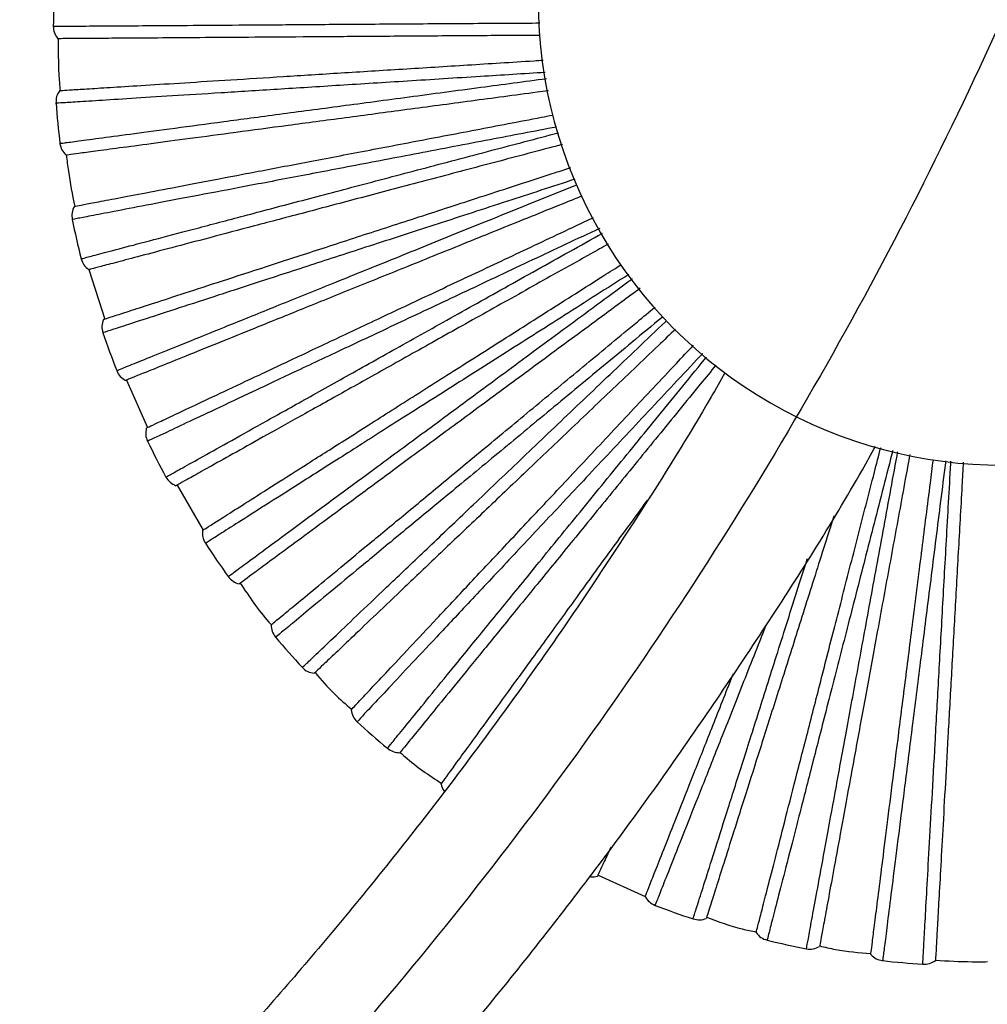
# Paper-space layout '_Inferior' of a CAD drawing. Header units: millimetres. Extents: x -509 to 509, y -547 to 549.
# Tile 12 of 32: x 305 to 409, y -291 to -185. Entities that reach past the tile are written whole.
import ezdxf

# ---------------------------------------------------------------- set-up
doc = ezdxf.new("R2010")
doc.units = ezdxf.units.MM

psp = doc.layouts.new('_Inferior')

# ---------------------------------------------------------------- linework, layer by layer
at = {"color": 7, "linetype": 'Continuous', "lineweight": 25}
for p, q in [((312.14, -211.61), (313.85, -216.93)), ((316.18, -223.5), (318.45, -228.6)), ((321.64, -234.79), (324.45, -239.62)), ((366.93, -276.73), (372.01, -279.03))]:
    psp.add_line(p, q, dxfattribs=at)
for centre, radius, start, end in [((410.49, -182.65), 50, 300, 120), ((410.49, -182.65), 50, 120, 300), ((408.82, -186.07), 100.5, 177.163, 179.6365), ((408.82, -186.07), 100.5, 184.3631, 186.8367), ((408.82, -186.07), 100.5, 191.5642, 194.0362), ((408.82, -186.07), 100.5, 198.7643, 201.236), ((408.82, -186.07), 100.5, 205.9644, 208.4357), ((408.82, -186.07), 100.5, 213.1644, 215.6356), ((408.82, -186.07), 100.5, 220.3643, 222.8356), ((408.82, -186.07), 100.5, 227.564, 230.0357), ((408.82, -186.07), 100.5, 249.1631, 251.6363), ((408.82, -186.07), 100.5, 256.3642, 258.8356), ((408.82, -186.07), 100.5, 263.5639, 266.0357)]:
    psp.add_arc(centre, radius, start, end, dxfattribs=at)
for points, knots in [([(450, 0), (450, -7.36), (449.82, -14.72), (449.1, -29.43), (448.55, -36.78), (446.39, -58.76), (444.23, -73.34), (438.48, -102.23), (434.9, -116.54), (426.35, -144.72), (421.38, -158.6), (410.11, -185.81), (403.81, -199.14), (389.92, -225.11), (382.34, -237.76), (365.98, -262.25), (357.2, -274.1), (338.51, -296.86), (318.71, -318.71), (296.86, -338.51), (274.09, -357.2), (262.25, -365.98), (237.76, -382.34), (225.12, -389.92), (199.14, -403.81), (185.81, -410.11), (158.6, -421.38), (144.72, -426.35), (116.54, -434.9), (102.24, -438.48), (73.35, -444.23), (58.76, -446.39), (29.45, -449.28), (14.73, -450), (-14.73, -450), (-29.45, -449.28), (-58.76, -446.39), (-73.34, -444.23), (-102.23, -438.48), (-116.54, -434.9), (-144.72, -426.35), (-158.6, -421.38), (-185.81, -410.11), (-199.14, -403.81), (-225.11, -389.92), (-237.76, -382.34), (-262.25, -365.98), (-274.1, -357.2), (-296.86, -338.51), (-318.71, -318.71), (-338.51, -296.86), (-357.2, -274.09), (-365.98, -262.25), (-382.34, -237.76), (-389.92, -225.12), (-403.81, -199.14), (-410.11, -185.81), (-421.38, -158.6), (-426.35, -144.72), (-434.9, -116.54), (-438.48, -102.24), (-444.23, -73.35), (-446.39, -58.76), (-449.28, -29.45), (-450, -14.73), (-450, 0)], [0, 0, 0, 0, 0.015625, 0.015625, 0.03125, 0.03125, 0.0625, 0.0625, 0.09375, 0.09375, 0.125, 0.125, 0.15625, 0.15625, 0.1875, 0.1875, 0.21875, 0.21875, 0.25, 0.28125, 0.28125, 0.3125, 0.3125, 0.34375, 0.34375, 0.375, 0.375, 0.40625, 0.40625, 0.4375, 0.4375, 0.46875, 0.46875, 0.5, 0.5, 0.53125, 0.53125, 0.5625, 0.5625, 0.59375, 0.59375, 0.625, 0.625, 0.65625, 0.65625, 0.6875, 0.6875, 0.71875, 0.71875, 0.75, 0.78125, 0.78125, 0.8125, 0.8125, 0.84375, 0.84375, 0.875, 0.875, 0.90625, 0.90625, 0.9375, 0.9375, 0.96875, 0.96875, 1, 1, 1, 1]), ([(308.32, -185.43), (308.42, -185.43), (308.62, -185.43), (310.22, -185.42), (312.76, -185.4), (316.27, -185.38), (320.7, -185.35), (325.97, -185.31), (332.03, -185.27), (338.78, -185.22), (346.13, -185.17), (353.45, -185.12), (358.43, -185.09), (360.67, -185.08)], [0, 0, 0, 0, 0.092666, 0.185462, 0.278413, 0.370541, 0.462926, 0.555757, 0.64784, 0.740384, 0.83308, 0.92515, 1, 1, 1, 1]), ([(360.67, -186.41), (360.43, -186.41), (357.72, -186.43), (352.7, -186.46), (345.7, -186.51), (339.04, -186.56), (332.82, -186.6), (327.17, -186.64), (322.19, -186.68), (317.96, -186.71), (314.53, -186.73), (311.91, -186.75), (310.1, -186.76), (309.02, -186.77), (308.88, -186.77), (308.82, -186.77)], [0, 0, 0, 0, 0.007962, 0.090062, 0.173859, 0.258911, 0.344733, 0.430813, 0.516629, 0.60167, 0.68545, 0.767528, 0.847517, 0.925093, 1, 1, 1, 1]), ([(308.86, -186.77), (308.85, -188.04), (308.85, -189.9), (309, -191.76), (309.05, -192.35)], [0, 0, 0, 0, 0.682696, 1, 1, 1, 1]), ([(309.01, -192.35), (309.08, -192.35), (309.21, -192.34), (310.29, -192.27), (312.1, -192.16), (314.71, -191.99), (318.14, -191.78), (322.36, -191.51), (327.33, -191.2), (332.97, -190.84), (339.18, -190.45), (345.83, -190.04), (352.81, -189.6), (357.91, -189.28), (360.71, -189.1), (361.04, -189.08)], [0, 0, 0, 0, 0.0746793, 0.1520203, 0.2317666, 0.3135953, 0.397121, 0.4819033, 0.5674591, 0.6532778, 0.7388394, 0.8236334, 0.907176, 0.9890263, 1, 1, 1, 1]), ([(361.26, -190.4), (358.92, -190.55), (353.81, -190.87), (346.39, -191.34), (339.05, -191.8), (332.31, -192.23), (326.26, -192.61), (320.99, -192.94), (316.57, -193.22), (313.07, -193.44), (310.49, -193.6), (309.04, -193.69), (308.44, -193.73), (308.61, -193.72), (308.61, -193.72)], [0, 0, 0, 0, 0.078216, 0.170711, 0.262465, 0.354332, 0.446794, 0.538482, 0.630485, 0.722856, 0.814508, 0.906685, 0.999483, 1, 1, 1, 1]), ([(309.03, -198.03), (309.13, -198.02), (309.33, -198), (310.92, -197.78), (313.43, -197.45), (316.92, -196.98), (321.3, -196.4), (326.53, -195.7), (332.54, -194.9), (339.23, -194.01), (346.52, -193.04), (353.92, -192.05), (359.01, -191.37), (361.37, -191.06)], [0, 0, 0, 0, 0.09219, 0.184509, 0.276983, 0.368638, 0.460548, 0.552902, 0.644512, 0.73658, 0.828801, 0.920397, 1, 1, 1, 1]), ([(361.6, -192.37), (361.19, -192.43), (358.34, -192.81), (353.19, -193.49), (346.26, -194.42), (339.65, -195.3), (333.49, -196.12), (327.89, -196.87), (322.95, -197.53), (318.76, -198.09), (315.35, -198.54), (312.76, -198.89), (310.97, -199.13), (309.89, -199.27), (309.76, -199.29), (309.7, -199.3)], [0, 0, 0, 0, 0.013593, 0.095226, 0.178548, 0.263117, 0.348452, 0.434044, 0.519373, 0.603931, 0.687235, 0.768847, 0.848382, 0.925518, 1, 1, 1, 1]), ([(310.59, -204.81), (310.65, -204.8), (310.78, -204.77), (311.85, -204.57), (313.62, -204.23), (316.2, -203.74), (319.57, -203.1), (323.72, -202.3), (328.61, -201.37), (334.16, -200.31), (340.28, -199.15), (346.82, -197.9), (353.69, -196.59), (358.8, -195.61), (361.64, -195.07), (362.05, -194.99)], [0, 0, 0, 0, 0.074462, 0.151578, 0.231092, 0.312683, 0.395965, 0.480501, 0.565808, 0.651377, 0.736689, 0.821237, 0.904536, 0.986148, 1, 1, 1, 1]), ([(362.46, -196.27), (360.06, -196.73), (354.94, -197.71), (347.54, -199.12), (340.32, -200.5), (333.68, -201.77), (327.73, -202.9), (322.54, -203.89), (318.19, -204.72), (314.74, -205.38), (312.21, -205.86), (310.78, -206.14), (310.19, -206.25), (310.36, -206.22), (310.36, -206.22)], [0, 0, 0, 0, 0.081191, 0.173387, 0.264845, 0.356415, 0.448579, 0.539971, 0.631677, 0.72375, 0.815107, 0.906986, 0.999484, 1, 1, 1, 1]), ([(311.32, -210.45), (311.42, -210.42), (311.61, -210.37), (313.16, -209.96), (315.61, -209.31), (319.01, -208.42), (323.29, -207.29), (328.39, -205.94), (334.25, -204.39), (340.77, -202.67), (347.88, -200.79), (355.2, -198.86), (360.27, -197.52), (362.68, -196.88)], [0, 0, 0, 0, 0.091866, 0.183861, 0.27601, 0.367344, 0.45893, 0.550961, 0.642249, 0.733994, 0.825891, 0.917165, 1, 1, 1, 1]), ([(363.12, -198.15), (362.6, -198.28), (359.7, -199.05), (354.56, -200.41), (347.8, -202.19), (341.35, -203.9), (335.34, -205.49), (329.88, -206.93), (325.06, -208.2), (320.97, -209.28), (317.65, -210.16), (315.12, -210.83), (313.37, -211.29), (312.32, -211.57), (312.2, -211.6), (312.13, -211.62)], [0, 0, 0, 0, 0.017609, 0.09891, 0.181892, 0.266117, 0.351105, 0.436348, 0.52133, 0.605543, 0.688508, 0.769788, 0.849, 0.925822, 1, 1, 1, 1]), ([(309.73, -199.29), (309.79, -199.87), (310.01, -201.72), (310.37, -203.55), (310.62, -204.81)], [0, 0, 0, 0, 0.310626, 1, 1, 1, 1]), ([(313.71, -216.97), (313.77, -216.95), (313.9, -216.91), (314.93, -216.58), (316.65, -216.02), (319.14, -215.21), (322.41, -214.15), (326.43, -212.84), (331.16, -211.3), (336.54, -209.56), (342.45, -207.63), (348.79, -205.58), (355.45, -203.41), (360.54, -201.76), (363.44, -200.82), (363.99, -200.64)], [0, 0, 0, 0, 0.074069, 0.150779, 0.229874, 0.311034, 0.393878, 0.477968, 0.562825, 0.647943, 0.732805, 0.816907, 0.899767, 0.980949, 1, 1, 1, 1]), ([(364.43, -201.89), (362, -202.69), (356.93, -204.34), (349.66, -206.7), (342.66, -208.97), (336.24, -211.06), (330.48, -212.93), (325.46, -214.57), (321.24, -215.94), (317.91, -217.02), (315.45, -217.82), (314.07, -218.27), (313.49, -218.45), (313.66, -218.4), (313.66, -218.4)], [0, 0, 0, 0, 0.084694, 0.176539, 0.267648, 0.358869, 0.450682, 0.541725, 0.633081, 0.724803, 0.815812, 0.907341, 0.999486, 1, 1, 1, 1]), ([(315.14, -222.47), (315.24, -222.44), (315.42, -222.36), (316.91, -221.76), (319.26, -220.81), (322.52, -219.5), (326.62, -217.84), (331.51, -215.86), (337.13, -213.59), (343.39, -211.07), (350.2, -208.31), (357.3, -205.45), (362.24, -203.45), (364.64, -202.48)], [0, 0, 0, 0, 0.091599, 0.183326, 0.275207, 0.366275, 0.457595, 0.549358, 0.64038, 0.731858, 0.823488, 0.914497, 1, 1, 1, 1]), ([(365.19, -203.7), (364.63, -203.93), (361.78, -205.08), (356.79, -207.09), (350.3, -209.72), (344.12, -212.21), (338.35, -214.54), (333.11, -216.66), (328.5, -218.52), (324.57, -220.11), (321.39, -221.39), (318.96, -222.38), (317.29, -223.05), (316.28, -223.46), (316.16, -223.51), (316.1, -223.53)], [0, 0, 0, 0, 0.019914, 0.101025, 0.183812, 0.26784, 0.352628, 0.437671, 0.522453, 0.606469, 0.68924, 0.770329, 0.849354, 0.925996, 1, 1, 1, 1]), ([(318.33, -228.65), (318.39, -228.62), (318.51, -228.57), (319.49, -228.1), (321.13, -227.34), (323.5, -226.22), (326.61, -224.76), (330.43, -222.96), (334.94, -220.84), (340.05, -218.43), (345.68, -215.78), (351.71, -212.94), (358.04, -209.97), (362.98, -207.64), (365.84, -206.3), (366.46, -206)], [0, 0, 0, 0, 0.073807, 0.150246, 0.229061, 0.309935, 0.392485, 0.476278, 0.560835, 0.645652, 0.730215, 0.814019, 0.896586, 0.977481, 1, 1, 1, 1]), ([(367.11, -207.17), (364.68, -208.32), (359.74, -210.64), (352.71, -213.95), (346.06, -217.08), (339.95, -219.96), (334.46, -222.54), (329.68, -224.79), (325.67, -226.68), (322.5, -228.17), (320.17, -229.27), (318.85, -229.89), (318.3, -230.14), (318.46, -230.07), (318.46, -230.07)], [0, 0, 0, 0, 0.088537, 0.179996, 0.270722, 0.36156, 0.452988, 0.543649, 0.634622, 0.725959, 0.816585, 0.90773, 0.999489, 1, 1, 1, 1]), ([(320.45, -233.93), (320.53, -233.88), (320.7, -233.78), (322.11, -233), (324.32, -231.76), (327.39, -230.05), (331.25, -227.89), (335.86, -225.32), (341.15, -222.36), (347.04, -219.07), (353.45, -215.48), (360.25, -211.69), (365.02, -209.02), (367.4, -207.7)], [0, 0, 0, 0, 0.091189, 0.182505, 0.273974, 0.364634, 0.455546, 0.546897, 0.637512, 0.72858, 0.819799, 0.910401, 1, 1, 1, 1]), ([(368.04, -208.86), (367.41, -209.21), (364.63, -210.77), (359.83, -213.45), (353.72, -216.86), (347.91, -220.11), (342.48, -223.15), (337.54, -225.91), (333.2, -228.33), (329.51, -230.4), (326.51, -232.07), (324.22, -233.35), (322.64, -234.23), (321.7, -234.76), (321.58, -234.83), (321.52, -234.86)], [0, 0, 0, 0, 0.023551, 0.10436, 0.18684, 0.270556, 0.35503, 0.439757, 0.524225, 0.607929, 0.690392, 0.771181, 0.849913, 0.92627, 1, 1, 1, 1]), ([(324.38, -239.66), (324.44, -239.62), (324.55, -239.55), (325.47, -238.97), (326.99, -238), (329.2, -236.6), (332.1, -234.76), (335.68, -232.49), (339.88, -229.82), (344.65, -226.79), (349.9, -223.46), (355.53, -219.89), (361.43, -216.14), (366.09, -213.19), (368.8, -211.47), (369.43, -211.07)], [0, 0, 0, 0, 0.073682, 0.14999, 0.228672, 0.309408, 0.391818, 0.475468, 0.559881, 0.644554, 0.728973, 0.812635, 0.895062, 0.975819, 1, 1, 1, 1]), ([(370.26, -212.12), (370.26, -212.12), (367.87, -213.63), (363.28, -216.55), (356.64, -220.77), (350.44, -224.7), (344.74, -228.32), (339.62, -231.57), (335.16, -234.4), (331.42, -236.78), (328.46, -238.66), (326.28, -240.04), (325.05, -240.82), (324.54, -241.14), (324.69, -241.05), (324.69, -241.05)], [0, 0, 0, 0, 0.000141, 0.090665, 0.181911, 0.272425, 0.363051, 0.454265, 0.544715, 0.635475, 0.726599, 0.817013, 0.907945, 0.99949, 1, 1, 1, 1]), ([(327.14, -244.63), (327.22, -244.57), (327.38, -244.45), (328.67, -243.5), (330.71, -241.99), (333.54, -239.91), (337.1, -237.28), (341.35, -234.15), (346.23, -230.56), (351.66, -226.55), (357.57, -222.2), (363.9, -217.53), (368.29, -214.29), (370.6, -212.59), (370.62, -212.58)], [0, 0, 0, 0, 0.0909539, 0.1820353, 0.2732694, 0.363696, 0.4543735, 0.54549, 0.6358718, 0.7267056, 0.8176898, 0.9080582, 0.9990607, 1, 1, 1, 1]), ([(371.45, -213.62), (370.79, -214.11), (368.15, -216.06), (363.65, -219.37), (358.02, -223.53), (352.65, -227.48), (347.65, -231.17), (343.1, -234.52), (339.09, -237.48), (335.69, -239.99), (332.92, -242.03), (330.81, -243.58), (329.36, -244.65), (328.49, -245.3), (328.38, -245.38), (328.33, -245.41)], [0, 0, 0, 0, 0.026648, 0.107201, 0.189419, 0.27287, 0.357075, 0.441534, 0.525734, 0.609173, 0.691375, 0.771906, 0.850389, 0.926504, 1, 1, 1, 1]), ([(331.77, -249.81), (331.82, -249.77), (331.92, -249.69), (332.75, -249), (334.14, -247.85), (336.16, -246.18), (338.81, -243.99), (342.07, -241.29), (345.91, -238.12), (350.26, -234.52), (355.05, -230.55), (360.19, -226.3), (365.58, -221.84), (369.89, -218.28), (372.43, -216.17), (373.07, -215.65)], [0, 0, 0, 0, 0.073478, 0.149575, 0.228039, 0.308552, 0.390734, 0.474153, 0.558333, 0.642772, 0.726957, 0.810387, 0.892587, 0.973121, 1, 1, 1, 1]), ([(373.89, -216.69), (373.87, -216.71), (371.67, -218.53), (367.46, -222.02), (361.4, -227.03), (355.74, -231.72), (350.54, -236.02), (345.87, -239.88), (341.8, -243.25), (338.38, -246.08), (335.68, -248.31), (333.7, -249.96), (332.57, -250.88), (332.11, -251.27), (332.24, -251.16), (332.24, -251.16)], [0, 0, 0, 0, 0.00106, 0.091501, 0.182663, 0.273094, 0.363637, 0.454767, 0.545134, 0.63581, 0.72685, 0.817181, 0.90803, 0.99949, 1, 1, 1, 1]), ([(335.12, -254.4), (335.19, -254.33), (335.34, -254.2), (336.5, -253.09), (338.34, -251.34), (340.88, -248.92), (344.09, -245.87), (347.91, -242.23), (352.3, -238.05), (357.18, -233.4), (362.5, -228.33), (368.2, -222.91), (372.17, -219.13), (374.25, -217.15), (374.29, -217.11)], [0, 0, 0, 0, 0.090897, 0.18192, 0.273097, 0.363467, 0.454087, 0.545146, 0.635471, 0.726247, 0.817174, 0.907485, 0.99843, 1, 1, 1, 1]), ([(375.28, -218.01), (374.66, -218.6), (372.25, -220.89), (368.18, -224.77), (363.11, -229.6), (358.29, -234.19), (353.78, -238.48), (349.69, -242.38), (346.08, -245.81), (343.02, -248.73), (340.53, -251.1), (338.64, -252.91), (337.33, -254.15), (336.54, -254.9), (336.45, -254.99), (336.4, -255.03)], [0, 0, 0, 0, 0.027863, 0.108316, 0.190432, 0.273777, 0.357878, 0.442231, 0.526326, 0.60966, 0.69176, 0.772191, 0.850576, 0.926596, 1, 1, 1, 1]), ([(340.36, -258.97), (340.41, -258.92), (340.5, -258.83), (341.24, -258.03), (342.48, -256.72), (344.27, -254.81), (346.62, -252.31), (349.52, -249.22), (352.92, -245.59), (356.79, -241.47), (361.05, -236.94), (365.61, -232.08), (370.4, -226.98), (374.28, -222.85), (376.59, -220.39), (377.21, -219.73)], [0, 0, 0, 0, 0.0733006, 0.1492137, 0.2274878, 0.3078058, 0.3897895, 0.4730066, 0.5569829, 0.6412172, 0.7251993, 0.8084278, 0.890428, 0.9707673, 1, 1, 1, 1]), ([(378.2, -220.62), (378.11, -220.72), (376.1, -222.86), (372.29, -226.92), (366.91, -232.65), (361.88, -238.01), (357.26, -242.93), (353.11, -247.35), (349.49, -251.2), (346.46, -254.43), (344.06, -256.99), (342.29, -258.87), (341.3, -259.93), (340.89, -260.37), (341, -260.24), (341, -260.24)], [0, 0, 0, 0, 0.004024, 0.094197, 0.185088, 0.275251, 0.365525, 0.456385, 0.546483, 0.636891, 0.727661, 0.817724, 0.908303, 0.999492, 1, 1, 1, 1]), ([(344.27, -263.1), (344.33, -263.02), (344.45, -262.87), (345.47, -261.63), (347.07, -259.66), (349.29, -256.94), (352.09, -253.51), (355.43, -249.42), (359.26, -244.72), (363.52, -239.49), (368.16, -233.81), (373.14, -227.71), (376.65, -223.4), (378.53, -221.1), (378.61, -221)], [0, 0, 0, 0, 0.0906479, 0.1814228, 0.2723499, 0.3624723, 0.4528447, 0.5436545, 0.6337323, 0.7242604, 0.8149385, 0.9050028, 0.9956991, 1, 1, 1, 1]), ([(379.61, -221.89), (379.05, -222.58), (376.92, -225.18), (373.35, -229.56), (368.93, -234.98), (364.72, -240.15), (360.78, -244.97), (357.21, -249.35), (354.07, -253.2), (351.39, -256.48), (349.22, -259.14), (347.57, -261.17), (346.42, -262.57), (345.74, -263.42), (345.65, -263.52), (345.61, -263.57)], [0, 0, 0, 0, 0.028801, 0.109176, 0.191213, 0.274478, 0.358498, 0.442769, 0.526783, 0.610037, 0.692057, 0.772411, 0.85072, 0.926667, 1, 1, 1, 1]), ([(380.59, -222.7), (380.1, -223.56), (377.15, -228.76), (371.38, -237.93), (362.37, -251.55), (352.03, -265.85), (340.36, -280.63), (328.44, -294.47), (315.01, -308.86), (299.75, -323.74), (282.4, -338.98), (264.29, -353.29), (245.45, -366.62), (225.94, -378.96), (205.81, -390.26), (185.11, -400.49), (163.91, -409.62), (142.27, -417.65), (120.21, -424.44), (103.98, -428.82), (95.04, -430.58), (93.65, -430.85)], [0, 0, 0, 0, 0.008186, 0.049106, 0.089082, 0.142499, 0.194119, 0.243939, 0.292651, 0.355901, 0.419157, 0.482405, 0.545647, 0.608892, 0.672139, 0.735388, 0.798636, 0.861883, 0.92513, 0.988377, 1, 1, 1, 1]), ([(95.89, -448.82), (102.85, -447.26), (117.42, -443.98), (139.26, -437.56), (161.41, -429.9), (183.13, -421.1), (204.37, -411.21), (225.08, -400.25), (245.21, -388.25), (264.69, -375.23), (283.51, -361.23), (301.7, -346.18), (319.31, -330.02), (335.08, -313.94), (349.12, -298.2), (361.53, -283.02), (373.46, -267.12), (384.76, -250.45), (392.55, -238.24), (396.32, -231.46), (396.79, -230.62)], [0, 0, 0, 0, 0.055903, 0.11711, 0.178317, 0.239525, 0.300733, 0.361941, 0.423147, 0.484349, 0.545552, 0.606945, 0.669345, 0.732842, 0.783395, 0.834633, 0.886558, 0.939163, 0.992443, 1, 1, 1, 1]), ([(383.95, -282.93), (383.96, -282.87), (384, -282.74), (384.27, -281.69), (384.72, -279.94), (385.37, -277.4), (386.22, -274.08), (387.27, -269.98), (388.51, -265.16), (389.92, -259.68), (391.46, -253.66), (393.12, -247.2), (394.86, -240.43), (396.28, -234.92), (397.12, -231.64), (397.35, -230.75)], [0, 0, 0, 0, 0.07326, 0.14913, 0.227361, 0.307634, 0.389572, 0.472743, 0.556672, 0.640859, 0.724794, 0.807976, 0.889931, 0.970225, 1, 1, 1, 1]), ([(398.64, -231.05), (398.61, -231.19), (397.87, -234.06), (396.49, -239.46), (394.53, -247.08), (392.71, -254.2), (391.03, -260.74), (389.52, -266.61), (388.21, -271.72), (387.11, -276.02), (386.23, -279.41), (385.59, -281.91), (385.23, -283.32), (385.08, -283.91), (385.12, -283.74), (385.12, -283.74)], [0, 0, 0, 0, 0.0045622, 0.0946866, 0.1855287, 0.275643, 0.3658681, 0.4566788, 0.5467283, 0.6370871, 0.7278078, 0.8178224, 0.9083522, 0.999492, 1, 1, 1, 1]), ([(389.36, -284.67), (389.38, -284.57), (389.41, -284.38), (389.7, -282.8), (390.16, -280.3), (390.8, -276.85), (391.59, -272.5), (392.55, -267.3), (393.64, -261.35), (394.86, -254.71), (396.19, -247.49), (397.61, -239.75), (398.62, -234.26), (399.16, -231.33), (399.18, -231.18)], [0, 0, 0, 0, 0.090599, 0.181325, 0.272203, 0.362277, 0.452601, 0.543362, 0.633391, 0.723871, 0.8145, 0.904516, 0.995163, 1, 1, 1, 1]), ([(400.48, -231.48), (400.32, -232.37), (399.71, -235.69), (398.69, -241.27), (397.42, -248.15), (396.22, -254.7), (395.1, -260.82), (394.08, -266.38), (393.18, -271.28), (392.42, -275.44), (391.8, -278.81), (391.32, -281.39), (391, -283.17), (390.8, -284.24), (390.78, -284.37), (390.77, -284.43)], [0, 0, 0, 0, 0.029326, 0.109658, 0.19165, 0.274871, 0.358845, 0.443071, 0.527039, 0.610248, 0.692224, 0.772534, 0.850801, 0.926707, 1, 1, 1, 1]), ([(396.28, -285.28), (396.29, -285.22), (396.31, -285.09), (396.44, -284.01), (396.67, -282.22), (397, -279.62), (397.43, -276.21), (397.96, -272.02), (398.58, -267.08), (399.29, -261.47), (400.07, -255.3), (400.91, -248.69), (401.78, -241.75), (402.49, -236.18), (402.9, -232.9), (403.01, -232.07)], [0, 0, 0, 0, 0.073451, 0.149519, 0.227953, 0.308436, 0.390587, 0.473975, 0.558123, 0.64253, 0.726684, 0.810083, 0.892251, 0.972755, 1, 1, 1, 1]), ([(404.33, -232.19), (404.33, -232.26), (403.96, -235.12), (403.28, -240.59), (402.29, -248.39), (401.37, -255.68), (400.53, -262.38), (399.77, -268.39), (399.11, -273.63), (398.55, -278.03), (398.11, -281.51), (397.79, -284.07), (397.61, -285.51), (397.53, -286.11), (397.55, -285.94), (397.55, -285.94)], [0, 0, 0, 0, 0.002227, 0.092562, 0.183618, 0.273943, 0.36438, 0.455404, 0.545665, 0.636236, 0.727169, 0.817395, 0.908137, 0.999491, 1, 1, 1, 1]), ([(401.87, -286.33), (401.88, -286.23), (401.89, -286.03), (401.98, -284.43), (402.12, -281.9), (402.31, -278.39), (402.56, -273.97), (402.86, -268.7), (403.2, -262.65), (403.57, -255.92), (403.98, -248.59), (404.42, -240.73), (404.73, -235.23), (404.9, -232.31), (404.9, -232.23)], [0, 0, 0, 0, 0.090789, 0.181705, 0.272773, 0.363036, 0.453549, 0.5445, 0.634717, 0.725386, 0.816205, 0.90641, 0.997247, 1, 1, 1, 1]), ([(406.23, -232.31), (406.18, -233.16), (406, -236.49), (405.68, -242.1), (405.29, -249.09), (404.92, -255.74), (404.57, -261.95), (404.26, -267.59), (403.98, -272.56), (403.75, -276.79), (403.55, -280.22), (403.41, -282.83), (403.31, -284.64), (403.25, -285.72), (403.24, -285.85), (403.23, -285.92)], [0, 0, 0, 0, 0.027844, 0.1082982, 0.1904157, 0.2737633, 0.3578655, 0.4422203, 0.5263167, 0.6096529, 0.6917538, 0.7721868, 0.8505728, 0.9265946, 1, 1, 1, 1]), ([(350.04, -266.97), (350.08, -266.92), (350.15, -266.82), (350.79, -265.94), (351.85, -264.48), (353.39, -262.36), (355.41, -259.58), (357.9, -256.16), (360.83, -252.13), (364.14, -247.56), (367.82, -242.5), (370.55, -238.75), (372.1, -236.62), (372.25, -236.4)], [0, 0, 0, 0, 0.089629, 0.182453, 0.278164, 0.376374, 0.476621, 0.578376, 0.68106, 0.784059, 0.886749, 0.988518, 1, 1, 1, 1]), ([(392.32, -238.08), (392.17, -238.55), (391.28, -241.34), (389.74, -246.21), (387.72, -252.59), (385.84, -258.51), (384.13, -263.9), (382.62, -268.64), (381.34, -272.68), (380.31, -275.95), (379.51, -278.45), (378.97, -280.17), (378.64, -281.2), (378.6, -281.33), (378.58, -281.39)], [0, 0, 0, 0, 0.01814, 0.108561, 0.200335, 0.292941, 0.385825, 0.478424, 0.570186, 0.660588, 0.749153, 0.835465, 0.919173, 1, 1, 1, 1]), ([(377.16, -281.45), (377.19, -281.36), (377.24, -281.17), (377.73, -279.64), (378.5, -277.22), (379.56, -273.87), (380.9, -269.66), (382.5, -264.62), (384.33, -258.86), (386.37, -252.4), (388.1, -246.97), (389.17, -243.58), (389.45, -242.71)], [0, 0, 0, 0, 0.107066, 0.214283, 0.321679, 0.428124, 0.534865, 0.642123, 0.748516, 0.85544, 0.962542, 1, 1, 1, 1]), ([(328.44, -245.33), (329.4, -246.78), (330.43, -248.34), (331.69, -249.71), (331.78, -249.8)], [0, 0, 0, 0, 0.9300189, 1, 1, 1, 1]), ([(384.97, -249.93), (384.76, -250.47), (383.64, -253.3), (381.82, -257.89), (379.58, -263.56), (377.64, -268.46), (376, -272.59), (374.71, -275.85), (373.76, -278.25), (373.23, -279.6), (373.01, -280.16), (373.07, -280), (373.07, -280)], [0, 0, 0, 0, 0.028692, 0.149677, 0.271447, 0.392197, 0.513361, 0.635011, 0.755714, 0.877107, 0.999319, 1, 1, 1, 1]), ([(336.48, -254.96), (337.16, -255.74), (338.37, -257.15), (339.79, -258.36), (340.43, -258.9)], [0, 0, 0, 0, 0.552481, 1, 1, 1, 1]), ([(372, -279.05), (372.03, -278.99), (372.08, -278.87), (372.48, -277.86), (373.14, -276.18), (374.11, -273.74), (375.37, -270.55), (376.92, -266.62), (378.77, -261.96), (380.31, -258.07), (381.29, -255.59), (381.5, -255.06)], [0, 0, 0, 0, 0.11037, 0.224673, 0.342532, 0.463468, 0.586912, 0.712213, 0.838657, 0.96549, 1, 1, 1, 1]), ([(345.64, -263.54), (345.81, -263.7), (347.19, -264.95), (348.75, -265.98), (350.11, -266.88)], [0, 0, 0, 0, 0.127658, 1, 1, 1, 1]), ([(350.04, -266.97), (350.1, -267.22), (350.17, -267.49), (350.37, -267.69), (350.39, -267.71)], [0, 0, 0, 0, 0.883545, 1, 1, 1, 1]), ([(368.31, -273.74), (368.28, -273.81), (367.88, -274.66), (367.43, -275.64), (366.95, -276.68), (366.9, -276.8), (366.87, -276.85)], [0, 0, 0, 0, 0.0305191, 0.3640983, 0.6876162, 1, 1, 1, 1]), ([(365.96, -276.87), (366.03, -276.89), (366.32, -276.98), (366.63, -276.91), (366.87, -276.85)], [0, 0, 0, 0, 0.2111069, 1, 1, 1, 1]), ([(378.62, -281.27), (379.88, -281.74), (381.63, -282.39), (383.46, -282.76), (383.96, -282.86)], [0, 0, 0, 0, 0.722804, 1, 1, 1, 1]), ([(390.78, -284.36), (391.35, -284.49), (393.16, -284.92), (395.02, -285.07), (396.3, -285.17)], [0, 0, 0, 0, 0.313543, 1, 1, 1, 1]), ([(403.24, -285.9), (404.55, -285.97), (406.41, -286.08), (408.27, -286.05), (408.82, -286.05)], [0, 0, 0, 0, 0.704827, 1, 1, 1, 1])]:
    psp.add_open_spline(points, degree=3, knots=knots, dxfattribs=at)
for points in [[(308.32, -185.43), (308.34, -185.68), (308.38, -186.17), (308.67, -186.57), (308.82, -186.77)], [(309.01, -192.35), (308.88, -192.56), (308.62, -192.98), (308.61, -193.47), (308.61, -193.72)], [(309.03, -198.04), (309.08, -198.28), (309.19, -198.76), (309.53, -199.12), (309.7, -199.3)], [(310.59, -204.81), (310.48, -205.03), (310.28, -205.48), (310.33, -205.97), (310.36, -206.22)], [(311.32, -210.45), (311.4, -210.68), (311.56, -211.15), (311.94, -211.46), (312.13, -211.62)], [(313.71, -216.97), (313.64, -217.21), (313.49, -217.68), (313.6, -218.16), (313.66, -218.4)], [(315.14, -222.48), (315.25, -222.7), (315.47, -223.14), (315.89, -223.4), (316.1, -223.53)], [(318.33, -228.65), (318.29, -228.89), (318.2, -229.38), (318.37, -229.84), (318.46, -230.07)], [(320.44, -233.93), (320.58, -234.13), (320.86, -234.54), (321.3, -234.75), (321.52, -234.86)], [(324.38, -239.66), (324.37, -239.9), (324.34, -240.39), (324.57, -240.83), (324.69, -241.05)], [(327.14, -244.63), (327.3, -244.81), (327.62, -245.19), (328.09, -245.34), (328.33, -245.41)], [(331.77, -249.81), (331.78, -250.06), (331.82, -250.55), (332.1, -250.96), (332.24, -251.16)], [(335.12, -254.4), (335.3, -254.57), (335.67, -254.9), (336.16, -254.99), (336.4, -255.03)], [(340.36, -258.97), (340.41, -259.21), (340.51, -259.7), (340.84, -260.06), (341, -260.24)], [(344.27, -263.1), (344.47, -263.24), (344.88, -263.52), (345.37, -263.55), (345.61, -263.57)], [(372, -279.05), (372.14, -279.26), (372.41, -279.67), (372.85, -279.89), (373.07, -280)], [(377.15, -281.45), (377.4, -281.51), (377.88, -281.62), (378.35, -281.47), (378.58, -281.39)], [(383.95, -282.93), (384.11, -283.12), (384.42, -283.5), (384.89, -283.66), (385.12, -283.74)], [(389.36, -284.67), (389.6, -284.7), (390.1, -284.74), (390.54, -284.53), (390.77, -284.43)], [(396.28, -285.28), (396.46, -285.45), (396.83, -285.79), (397.31, -285.89), (397.55, -285.94)], [(401.87, -286.33), (402.12, -286.33), (402.61, -286.31), (403.03, -286.05), (403.23, -285.92)]]:
    psp.add_open_spline(points, degree=3, dxfattribs=at)

doc.saveas('drawing.dxf')
